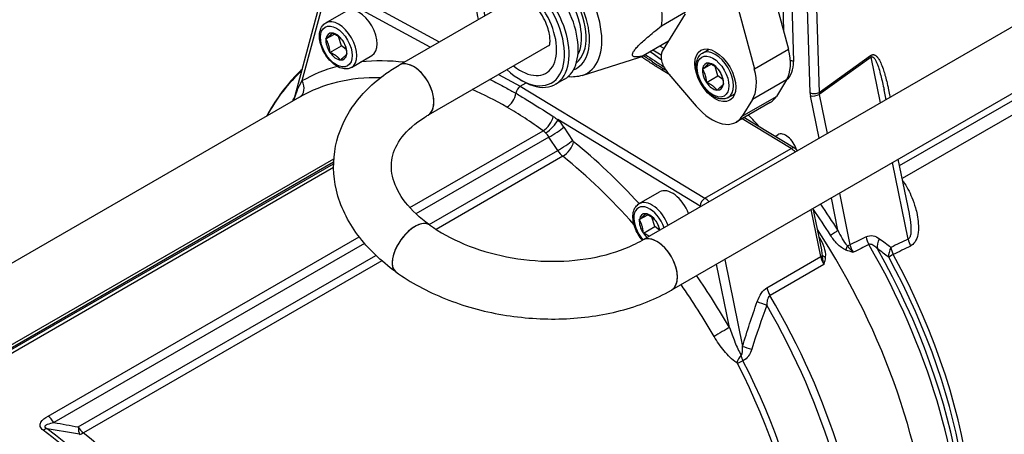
# Model space of a CAD drawing. Header units: millimetres. Extents: x -309 to 8091, y -6405 to -465.
# Tile 9 of 57: x 682 to 835, y -4167 to -4102. Entities that reach past the tile are written whole.
import ezdxf

# ---------------------------------------------------------------- set-up
doc = ezdxf.new("R2010")
doc.units = ezdxf.units.MM
doc.header["$LTSCALE"] = 20
doc.layers.add('02-LINIE-035', color=2, linetype='CONTINUOUS')

msp = doc.modelspace()

# ---------------------------------------------------------------- linework, layer by layer
at = {"layer": '02-LINIE-035'}
for p, q in [((884.66, -4075.51), (778.59, -4136.75)), ((889.16, -4083.3), (783.09, -4144.54)), ((797.8, -4093.85), (801.3, -4106.99)), ((730.83, -4097.04), (746.95, -4105.86)), ((792.49, -4096.91), (796, -4110.05)), ((724.47, -4114.41), (728.88, -4097.94)), ((729.14, -4098.61), (725.57, -4111.93)), ((745.52, -4106.69), (730.14, -4098.28)), ((759.6, -4098.56), (740.69, -4109.48)), ((804.67, -4113.75), (804.21, -4098.28)), ((805.62, -4098.25), (806.08, -4113.72)), ((800.41, -4099.95), (800.53, -4104.11)), ((801.82, -4099.92), (802.09, -4108.9)), ((729.27, -4102.89), (732.46, -4101.06)), ((781.56, -4103.34), (785.3, -4101.18)), ((781.68, -4107.3), (785.26, -4101.46)), ((729.3, -4105.39), (730.63, -4104.62)), ((731.7, -4106.47), (731.26, -4105.01)), ((729.93, -4107.49), (731.7, -4106.47)), ((732.44, -4107.01), (731.7, -4106.47)), ((764.1, -4106.35), (745.19, -4117.27)), ((782.63, -4105.75), (778.68, -4108.03)), ((781.94, -4106.88), (781.31, -4106.51)), ((733.27, -4109.82), (736.46, -4107.99)), ((769.17, -4111.08), (778.01, -4108.3)), ((781.49, -4107.9), (780.2, -4107.15)), ((787.92, -4107.58), (788.95, -4106.99)), ((796, -4110.05), (801.3, -4106.99)), ((806.08, -4113.72), (814.11, -4107.97)), ((814.17, -4108.25), (806.1, -4114.03)), ((815.63, -4115.36), (814.17, -4108.25)), ((787.94, -4110.07), (789.27, -4109.31)), ((790.34, -4111.15), (789.91, -4109.7)), ((756.19, -4110.92), (759.56, -4112.76)), ((782.85, -4110.99), (781.54, -4110.2)), ((782.26, -4110.28), (782.04, -4110.15)), ((786.97, -4115.85), (782.42, -4110.49)), ((788.57, -4112.17), (790.34, -4111.15)), ((791.08, -4111.7), (790.34, -4111.15)), ((818.62, -4125.13), (843.66, -4110.67)), ((759.56, -4111.74), (759.91, -4111.94)), ((759.56, -4112.76), (760.46, -4112.24)), ((759.56, -4112.76), (788.29, -4130.22)), ((766.45, -4111.64), (765.04, -4112.45)), ((801.01, -4111.76), (795.71, -4114.82)), ((801.01, -4111.76), (799.43, -4114.34)), ((844.3, -4112.55), (819.03, -4127.14)), ((725.19, -4114.46), (654.42, -4155.32)), ((791.92, -4114.51), (792.95, -4113.92)), ((794.12, -4117.4), (799.43, -4114.34)), ((806.08, -4120.87), (804.73, -4114.25)), ((806.1, -4114.03), (807.35, -4120.14)), ((816.51, -4114.85), (816.2, -4113.34)), ((798.48, -4115.28), (793.18, -4118.34)), ((795.71, -4114.82), (794.12, -4117.4)), ((787.57, -4131.43), (765.4, -4117.96)), ((801.73, -4122.46), (794.09, -4117.82)), ((802.23, -4122.41), (794.38, -4117.65)), ((742.36, -4131.66), (763.1, -4119.69)), ((766.35, -4119.14), (767.7, -4121.23)), ((799.22, -4120.58), (799.67, -4120.32)), ((764.02, -4120.69), (743.32, -4132.64)), ((765.38, -4122.78), (764.02, -4120.69)), ((745.36, -4134.33), (765.38, -4122.78)), ((766.17, -4123.68), (746.44, -4135.07)), ((788.29, -4130.22), (801.73, -4122.46)), ((673.79, -4157.57), (730.5, -4124.83)), ((674.06, -4156.69), (730.53, -4124.08)), ((730.5, -4124.58), (674.85, -4156.71)), ((819.97, -4136.57), (817.53, -4124.66)), ((820.14, -4132.6), (818.41, -4124.14)), ((730.49, -4125.44), (674.71, -4157.64)), ((778.06, -4131.06), (781.25, -4129.23)), ((809.25, -4129.43), (810.89, -4137.46)), ((809.02, -4135.21), (807.99, -4130.17)), ((820.71, -4130.58), (820.71, -4130.58)), ((778.09, -4133.55), (779.42, -4132.79)), ((806.33, -4139.32), (804.83, -4131.99)), ((806.49, -4138.26), (805.17, -4131.79)), ((821.3, -4132.59), (821.3, -4132.59)), ((780.49, -4134.64), (780.05, -4133.18)), ((820.36, -4133.93), (820.36, -4133.93)), ((778.72, -4135.66), (780.49, -4134.64)), ((781.23, -4135.18), (780.49, -4134.64)), ((686.04, -4164.18), (734.46, -4136.22)), ((735.31, -4137.27), (686.96, -4165.18)), ((690.73, -4165.87), (737.07, -4139.12)), ((737.98, -4139.95), (691.53, -4166.77)), ((792.13, -4150.36), (790.11, -4140.48)), ((791.4, -4139.74), (794.17, -4153.3)), ((797.96, -4144.16), (806.33, -4139.32)), ((806.81, -4140.54), (798.44, -4145.37))]:
    msp.add_line(p, q, dxfattribs=at)
for centre, major_axis, ratio, start_param, end_param in [((772.29, -4096.43), (-6.62, 11.47), 0.57735, 3.782752, 6.248203), ((764.32, -4101.03), (-5.61, 9.72), 0.57735, 3.013967, 6.410811), ((759.91, -4103.57), (-5.12, 8.88), 0.57735, 2.356194, 7.068583), ((761.33, -4102.76), (5.12, -8.88), 0.57735, 0, 3.141593), ((763.45, -4101.53), (4.87, -8.44), 0.57735, 6.187267, 9.520696), ((763.45, -4101.53), (-4.5, 7.79), 0.57735, 3.221062, 6.203716), ((759.56, -4103.78), (4.87, -8.44), 0.57735, 5.192118, 10.515846), ((763.09, -4101.74), (4.25, -7.36), 0.57735, 0.344744, 2.796849), ((759.56, -4103.78), (4, -6.93), 0.57735, 5.309795, 10.398168), ((734.46, -4104.52), (-2, 3.46), 0.57735, 3.141593, 6.283185), ((731.27, -4106.36), (-2, 3.46), 0.57735, 3.141593, 6.283185), ((730.92, -4106.56), (-1.15, 2), 0.57735, 5.892533, 6.93973), ((730.92, -4106.56), (-1.15, 2), 0.57735, 4.845335, 5.892533), ((730.92, -4106.56), (1.15, -2), 0.57735, 3.798138, 4.845335), ((730.92, -4106.56), (-1.15, 2), 0.57735, 3.798138, 4.845335), ((730.92, -4106.56), (1.15, -2), 0.57735, 4.845335, 5.892533), ((730.92, -4106.56), (1.15, -2), 0.57735, 5.892533, 6.93973), ((772.29, -4096.43), (6.62, -11.47), 0.57735, 6.15556, 6.248203), ((774.76, -4160.32), (34.37, -59.54), 0.57735, 2.216609, 2.252615), ((783.24, -4109.15), (-1.25, 2.17), 0.57735, 0.303088, 1.873885), ((789.92, -4111.05), (-2, 3.46), 0.57735, 3.141593, 6.283185), ((796.32, -4106.2), (3.75, -6.5), 0.57735, 0.303088, 1.134464), ((815.17, -4108.54), (-0.87, 1.22), 0.509091, 0.766729, 0.995101), ((758.85, -4169.51), (-33.25, 57.59), 0.57735, 6.130347, 6.284137), ((758.85, -4169.51), (-33.25, 57.59), 0.57735, 5.876214, 6.035859), ((742.94, -4113.37), (2.25, -3.9), 0.57735, 0, 3.141593), ((742.94, -4113.37), (-2.25, 3.9), 0.57735, 3.141593, 6.283185), ((789.56, -4111.25), (-1.15, 2), 0.57735, 5.889584, 6.936781), ((789.56, -4111.25), (-1.15, 2), 0.57735, 4.842386, 5.889584), ((797.85, -4106.63), (3, -5.2), 0.57735, 0.07083, 0.820305), ((801.38, -4109.31), (1, 0.03), 0.556849, 0.768544, 1.333042), ((763.75, -4166.68), (-34.21, 59.26), 0.57735, 0.12413, 0.340352), ((757.44, -4170.32), (-32.25, 55.86), 0.57735, 5.94409, 6.283185), ((781.52, -4111), (0.519, 0.855), 0.562039, 0.000043, 0.79815), ((781.52, -4111), (0.519, 0.855), 0.562039, 0.000002, 0.000045), ((789.56, -4111.25), (1.15, -2), 0.57735, 3.795188, 4.842386), ((789.56, -4111.25), (-1.15, 2), 0.57735, 3.795188, 4.842386), ((791.01, -4109.26), (3.75, -6.5), 0.57735, 0.303088, 1.134464), ((724.16, -4112.75), (1, -1.73), 0.816496, 0.004061, 1.56945), ((759.56, -4113.58), (-0.5, -0.866), 0.57735, 3.926648, 5.329861), ((789.56, -4111.25), (1.15, -2), 0.57735, 4.842386, 5.889584), ((789.56, -4111.25), (1.15, -2), 0.57735, 5.889584, 6.936781), ((757.47, -4114.38), (-1, -1.73), 0.57735, 0.785395, 2.188663), ((794.73, -4108.79), (3.75, -6.5), 0.57735, 0, 0.303088), ((805.38, -4113.34), (1, 0.03), 0.556849, 3.910136, 5.480933), ((806.43, -4114.7), (1.24, -2.18), 0.577053, 3.968605, 4.196977), ((805.44, -4113.84), (0.98, 0.2), 0.408248, 3.826312, 5.370928), ((807.14, -4114.29), (-0.64, 1.38), 0.615856, 0.882712, 1.111084), ((759.18, -4169.32), (-32.38, 56.08), 0.57735, 0.086411, 0.089631), ((722.48, -4114), (1.25, -1.56), 0.81345, 0.375129, 0.394096), ((789.43, -4111.85), (3.75, -6.5), 0.57735, 5.015477, 6.586274), ((763.28, -4118.16), (-1.18, -1.62), 0.50759, 0.841884, 2.34031), ((798.8, -4146.44), (-25.75, 44.6), 0.57735, 0.560834, 0.560844), ((776.53, -4159.3), (34.87, -60.41), 0.57735, 1.931334, 1.970555), ((763.99, -4118.78), (-1.42, -1.41), 0.342262, 0.909094, 2.47989), ((764.3, -4120.78), (2.25, -3.9), 0.57735, 1.658063, 2.003343), ((762.89, -4121.59), (-1.25, 2.17), 0.57735, 4.799655, 5.144935), ((764.93, -4119.96), (-1.68, -1.09), 0.071162, 0.953518, 2.524315), ((800.92, -4122.48), (-1.25, 2.17), 0.57735, 4.317434, 6.283185), ((766.28, -4122.05), (-1.68, -1.09), 0.071162, 0.953518, 2.524315), ((766.44, -4122.23), (-1.25, -1.56), 0.45608, 0.864852, 2.435648), ((767.93, -4121.05), (0.25, -0.433), 0.57735, 4.799655, 5.305064), ((758.85, -4169.51), (33.25, -57.59), 0.57735, 1.934974, 2.163471), ((766.51, -4121.87), (-1.25, 2.17), 0.57735, 1.658063, 2.163471), ((757.44, -4170.32), (-32.25, 55.86), 0.57735, 5.047853, 5.305064), ((801.71, -4123.27), (0.519, 0.855), 0.562039, 0, 0.79815), ((801.68, -4124.48), (-1.25, 2.17), 0.57735, 5.088913, 5.471607), ((788.9, -4152.16), (33.5, -58.02), 0.57735, 1.662266, 1.665596), ((820.33, -4126.68), (2.1, 1.36), 0.07458, 4.052165, 4.094933), ((783.25, -4132.69), (-2, 3.46), 0.57735, 4.412364, 6.283185), ((779.71, -4134.73), (-1.75, 3.03), 0.57735, 4.367848, 8.198523), ((780.06, -4134.53), (-2, 3.46), 0.57735, 4.412364, 6.283185), ((788.27, -4131.02), (0.519, 0.855), 0.562039, 0.79815, 2.368946), ((788.25, -4132.23), (1.25, -2.17), 0.57735, 1.94732, 2.330015), ((776.53, -4159.3), (34.87, -60.41), 0.57735, 1.637087, 1.707478), ((779.71, -4134.73), (-1.15, 2), 0.57735, 5.892533, 6.93973), ((779.71, -4134.73), (-1.15, 2), 0.57735, 4.845335, 5.892533), ((787.54, -4132.64), (-0.75, 1.3), 0.57735, 5.372009, 5.471607), ((775.82, -4159.71), (-34.37, 59.54), 0.57735, 4.77868, 4.848968), ((742.8, -4138.03), (-2.63, -3.65), 0.502452, 3.141593, 6.283185), ((742.8, -4138.03), (2.63, 3.65), 0.502452, 0, 3.141593), ((779.71, -4134.73), (1.15, -2), 0.57735, 3.798138, 4.845335), ((779.71, -4134.73), (-1.15, 2), 0.57735, 4.174996, 4.845335), ((779.71, -4134.73), (1.15, -2), 0.57735, 4.845335, 5.249781), ((774.76, -4160.32), (34.37, -59.54), 0.57735, 0, 1.662489), ((774.76, -4160.32), (34.37, -59.54), 0.57735, 0, 1.662489), ((808.31, -4135.62), (-0.846, -0.533), 0.054087, 0.95428, 2.525076), ((780.84, -4140.64), (2.25, -3.9), 0.57735, 0, 3.141593), ((780.84, -4140.64), (-2.25, 3.9), 0.57735, 3.141593, 6.283185), ((774.41, -4160.53), (34.38, -59.54), 0.57735, 1.645795, 1.646885), ((806.57, -4135.92), (-0.844, -0.537), 0.061179, 0.919095, 0.953989), ((810.23, -4137.27), (0.98, 0.2), 0.408248, 4.895291, 5.370928), ((-884.15, -5116.65), (1972.46, 1098.29), 0.027471, 0.519207, 0.521699), ((812.28, -4137.94), (-1.06, 1.94), 0.513593, 1.052844, 1.65293), ((-882.48, -5117.13), (1970.77, 1098.71), 0.026517, 0.519493, 0.521918), ((815.06, -4136.7), (1.11, -2.24), 0.57639, 4.224884, 4.753364), ((779.59, -4157.53), (34.37, -59.54), 0.57735, 0, 1.57509), ((796.76, -4147.62), (17.37, -30.09), 0.57735, 1.577505, 1.57751), ((817.14, -4137), (-1.48, -2.02), 0.669162, 4.951478, 5.685196), ((-884.15, -5116.65), (1924.02, 1071.31), 0.027471, 0.467715, 0.47072), ((821.63, -4137.05), (1.1, -2.25), 0.578608, 4.228525, 4.705588), ((810.75, -4137.98), (-0.375, -0.927), 0.384283, 4.476479, 5.198325), ((780.48, -4157.02), (34.21, -59.25), 0.57735, 0.420534, 1.55668), ((818.93, -4138.36), (-1.55, -1.96), 0.66408, 4.975259, 5.690331), ((818.93, -4138.36), (-2.2, -1.19), 0.036073, 5.328329, 5.851928), ((818.93, -4138.36), (1.1, -2.25), 0.578467, 4.228292, 4.708355), ((-882.48, -5117.13), (1922.32, 1071.73), 0.026493, 0.468008, 0.471013), ((782.68, -4155.75), (33.5, -58.02), 0.57735, 0.296632, 1.526602), ((805.65, -4139.14), (0.98, 0.2), 0.408248, 5.397108, 5.907959), ((808.04, -4139.78), (-1.25, 2.17), 0.57735, 1.047198, 1.586909), ((807.53, -4139.06), (-0.993, 0.119), 0.411977, 0.375951, 1.109992), ((781.8, -4156.26), (-33.67, 58.31), 0.57735, 3.562127, 4.668195), ((758.85, -4169.51), (33.25, -57.59), 0.57735, 1.569844, 1.714203), ((757.44, -4170.32), (-32.25, 55.86), 0.57735, 4.711437, 4.860274), ((799.67, -4144.62), (-1.25, 2.17), 0.57735, 1.047198, 1.586909), ((798.16, -4146.77), (-2.36, 0.83), 0.076195, 0.788318, 1.506163), ((764.62, -4166.18), (34.37, -59.54), 0.57735, 0, 1.586909), ((763.75, -4166.68), (34.21, -59.26), 0.57735, 6.282643, 7.854524), ((790.72, -4151.18), (-1.73, -1), 0.000777, 3.757072, 5.327869), ((795.88, -4153.76), (-2.4, 0.72), 0.028989, 0.785819, 1.457599), ((794.33, -4155.42), (1.09, 1.67), 0.379805, 1.367558, 2.066641), ((794.47, -4155.57), (-1.78, -0.91), 0.070468, 4.814083, 5.329632), ((759.18, -4169.32), (32.38, -56.08), 0.57735, 0.454523, 1.484385), ((784.66, -4154.61), (8.25, -14.29), 0.57735, 1.240258, 1.240268), ((758.48, -4169.72), (-32.25, 55.86), 0.57735, 3.596115, 4.625976), ((685.82, -4166.09), (1.25, -2.17), 0.57735, 1.658063, 2.235496), ((685.03, -4168.25), (1.5, 2), 0.484785, 0.500771, 0.849837), ((678.28, -4216.02), (-33.25, 57.59), 0.57735, 3.553094, 5.348085), ((678.89, -4215.67), (33.17, -57.46), 0.57735, 0.411501, 2.206492), ((691.87, -4164.97), (1.25, -2.17), 0.57735, 4.799655, 5.305064), ((691.87, -4164.97), (0.49, 2.45), 0.418732, 2.031601, 2.637116), ((691.87, -4164.97), (1.56, 1.95), 0.45608, 3.657379, 4.006445), ((682.79, -4213.42), (32.25, -55.86), 0.57735, 0.454523, 2.163471)]:
    msp.add_ellipse(centre, major_axis=major_axis, ratio=ratio, start_param=start_param, end_param=end_param, dxfattribs=at)
for centre, major_axis in [((730.92, -4106.56), (-1.75, 3.03)), ((789.92, -4111.05), (-2.25, 3.9)), ((789.56, -4111.25), (-1.75, 3.03))]:
    msp.add_ellipse(centre, major_axis=major_axis, ratio=0.57735, dxfattribs=at)
for points, knots in [([(764.06, -4106.44), (764.06, -4106.44), (764.11, -4106.36), (764.17, -4106.05), (764.19, -4105.84), (764.19, -4105.33), (764.16, -4105.01), (764.03, -4104.3), (763.92, -4103.89), (763.62, -4103.03), (763.43, -4102.58), (762.95, -4101.68), (762.67, -4101.24), (762.08, -4100.43), (761.76, -4100.07), (761.15, -4099.46), (760.85, -4099.22), (760.32, -4098.86), (760.09, -4098.74), (759.74, -4098.59), (759.62, -4098.56), (759.52, -4098.55), (759.5, -4098.55), (759.5, -4098.55)], [5.818504, 5.818504, 5.818504, 5.818504, 6.077156, 6.077156, 6.290866, 6.290866, 6.512802, 6.512802, 6.751062, 6.751062, 7.003119, 7.003119, 7.261804, 7.261804, 7.518215, 7.518215, 7.763423, 7.763423, 7.991399, 7.991399, 8.205713, 8.205713, 8.318663, 8.318663, 8.318663, 8.318663]), ([(733.27, -4109.82), (733.06, -4109.95), (732.81, -4110.02), (732.29, -4110.07), (732, -4110.04), (731.4, -4109.86), (731.09, -4109.7), (730.46, -4109.28), (730.16, -4109.01), (729.6, -4108.39), (729.35, -4108.05), (728.91, -4107.31), (728.73, -4106.93), (728.46, -4106.14), (728.36, -4105.74), (728.28, -4104.97), (728.29, -4104.6), (728.44, -4103.92), (728.56, -4103.62), (728.9, -4103.17), (729.07, -4103.01), (729.27, -4102.89)], [0.785398, 0.785398, 0.785398, 0.785398, 1.045367, 1.045367, 1.329812, 1.329812, 1.657296, 1.657296, 1.998762, 1.998762, 2.33753, 2.33753, 2.674419, 2.674419, 3.012818, 3.012818, 3.354256, 3.354256, 3.684499, 3.684499, 3.926991, 3.926991, 3.926991, 3.926991]), ([(781.54, -4110.2), (781.32, -4110.06), (781.1, -4109.92), (780.88, -4109.79), (780.39, -4109.48), (779.92, -4109.17), (779.45, -4108.86), (779.22, -4108.71), (779, -4108.56), (778.78, -4108.41), (778.65, -4108.33), (778.53, -4108.24), (778.4, -4108.16)], [0, 0, 0, 0, 0.0780254, 0.0780254, 0.0780254, 0.2515524, 0.2515524, 0.2515524, 0.3333318, 0.3333318, 0.3333318, 0.3803166, 0.3803166, 0.3803166, 0.3803166]), ([(791.92, -4114.51), (791.7, -4114.64), (791.46, -4114.71), (790.93, -4114.76), (790.65, -4114.73), (790.05, -4114.55), (789.73, -4114.39), (789.1, -4113.97), (788.8, -4113.7), (788.24, -4113.08), (787.99, -4112.74), (787.55, -4112), (787.37, -4111.62), (787.1, -4110.83), (787.01, -4110.43), (786.92, -4109.66), (786.94, -4109.29), (787.08, -4108.61), (787.21, -4108.31), (787.54, -4107.86), (787.72, -4107.7), (787.92, -4107.58)], [0.785398, 0.785398, 0.785398, 0.785398, 1.045367, 1.045367, 1.329812, 1.329812, 1.657296, 1.657296, 1.998762, 1.998762, 2.33753, 2.33753, 2.674419, 2.674419, 3.012818, 3.012818, 3.354256, 3.354256, 3.684499, 3.684499, 3.926991, 3.926991, 3.926991, 3.926991]), ([(814.11, -4107.97), (814.12, -4107.95), (814.14, -4107.94), (814.16, -4107.93), (814.17, -4107.92), (814.18, -4107.92), (814.19, -4107.91), (814.21, -4107.9), (814.23, -4107.89), (814.25, -4107.88), (814.28, -4107.87), (814.3, -4107.86), (814.33, -4107.85), (814.37, -4107.84), (814.41, -4107.83), (814.45, -4107.83), (814.48, -4107.83), (814.51, -4107.83), (814.54, -4107.83), (814.54, -4107.83), (814.55, -4107.83), (814.55, -4107.83), (814.57, -4107.83), (814.61, -4107.84), (814.62, -4107.84), (814.66, -4107.85), (814.7, -4107.86), (814.74, -4107.88), (814.74, -4107.88), (814.74, -4107.88), (814.75, -4107.89), (814.78, -4107.9), (814.83, -4107.93), (814.86, -4107.95), (814.92, -4107.99), (814.98, -4108.04), (815.04, -4108.1), (815.06, -4108.12), (815.09, -4108.15), (815.11, -4108.17), (815.14, -4108.2), (815.18, -4108.25), (815.2, -4108.27), (815.28, -4108.39), (815.37, -4108.52), (815.46, -4108.67), (815.51, -4108.77), (815.56, -4108.87), (815.62, -4108.98), (815.64, -4109.02), (815.66, -4109.07), (815.68, -4109.1), (815.8, -4109.37), (815.92, -4109.68), (816.04, -4110.03), (816.13, -4110.29), (816.22, -4110.57), (816.3, -4110.87), (816.32, -4110.91), (816.33, -4110.97), (816.34, -4111.01), (816.43, -4111.33), (816.52, -4111.66), (816.61, -4112.02), (816.67, -4112.26), (816.73, -4112.51), (816.79, -4112.77), (816.81, -4112.87), (816.83, -4112.97), (816.85, -4113.06), (816.92, -4113.39), (816.99, -4113.73), (817.06, -4114.08), (817.09, -4114.21), (817.11, -4114.35), (817.14, -4114.49)], [0, 0, 0, 0, 0.0015824, 0.0015824, 0.0015824, 0.002692, 0.002692, 0.002692, 0.0043836, 0.0043836, 0.0043836, 0.006878, 0.006878, 0.006878, 0.0104813, 0.0104813, 0.0104813, 0.0132688, 0.0132688, 0.0132688, 0.0136719, 0.0136719, 0.0136719, 0.015625, 0.015625, 0.015625, 0.0234375, 0.0234375, 0.0234375, 0.0240768, 0.0240768, 0.0240768, 0.03125, 0.03125, 0.03125, 0.0481817, 0.0481817, 0.0481817, 0.0546875, 0.0546875, 0.0546875, 0.0625, 0.0625, 0.0625, 0.0963678, 0.0963678, 0.0963678, 0.1171875, 0.1171875, 0.1171875, 0.125, 0.125, 0.125, 0.1928567, 0.1928567, 0.1928567, 0.2421875, 0.2421875, 0.2421875, 0.25, 0.25, 0.25, 0.3155701, 0.3155701, 0.3155701, 0.359375, 0.359375, 0.359375, 0.375, 0.375, 0.375, 0.4375, 0.4375, 0.4375, 0.4608138, 0.4608138, 0.4608138, 0.4608138]), ([(814.17, -4108.25), (814.18, -4108.23), (814.19, -4108.23), (814.21, -4108.22), (814.22, -4108.21), (814.24, -4108.2), (814.25, -4108.2), (814.28, -4108.19), (814.3, -4108.18), (814.34, -4108.18), (814.37, -4108.18), (814.41, -4108.19), (814.43, -4108.2), (814.47, -4108.21), (814.49, -4108.22), (814.53, -4108.25), (814.56, -4108.28), (814.62, -4108.33), (814.65, -4108.36), (814.72, -4108.45), (814.76, -4108.52), (814.85, -4108.66), (814.89, -4108.73), (815, -4108.95), (815.07, -4109.11), (815.19, -4109.43), (815.25, -4109.59), (815.42, -4110.1), (815.52, -4110.45), (815.71, -4111.16), (815.8, -4111.52), (815.97, -4112.26), (816.06, -4112.63), (816.16, -4113.12), (816.18, -4113.23), (816.2, -4113.34)], [0, 0, 0, 0, 0.0004883, 0.0004883, 0.0009766, 0.0009766, 0.0019531, 0.0019531, 0.0039062, 0.0039062, 0.0078125, 0.0078125, 0.0117188, 0.0117188, 0.015625, 0.015625, 0.0234375, 0.0234375, 0.03125, 0.03125, 0.046875, 0.046875, 0.0625, 0.0625, 0.09375, 0.09375, 0.125, 0.125, 0.1875, 0.1875, 0.25, 0.25, 0.3125, 0.3125, 0.3306778, 0.3306778, 0.3306778, 0.3306778]), ([(740.17, -4141.68), (737.86, -4140.02), (735.85, -4138.1), (732.67, -4133.81), (731.51, -4131.44), (730.4, -4126.69), (730.35, -4124.34), (731.25, -4119.92), (732.15, -4117.86), (734.78, -4114.01), (736.57, -4112.26), (739.3, -4110.32), (739.98, -4109.88), (740.69, -4109.48)], [0, 0, 0, 0, 0.314159, 0.314159, 0.628319, 0.628319, 0.911592, 0.911592, 1.182528, 1.182528, 1.47788, 1.47788, 1.570796, 1.570796, 1.570796, 1.570796]), ([(725.63, -4110.07), (725.32, -4110.37), (725.01, -4110.67), (723.88, -4111.84), (723.1, -4112.77), (721.66, -4114.73), (720.99, -4115.77), (720.27, -4117.05), (720.17, -4117.23), (720.07, -4117.42)], [2.4910332, 2.4910332, 2.4910332, 2.4910332, 2.5211041, 2.5211041, 2.6035589, 2.6035589, 2.6860137, 2.6860137, 2.6999013, 2.6999013, 2.6999013, 2.6999013]), ([(769.17, -4111.08), (768.48, -4111.3), (767.74, -4111.36), (766.99, -4111.29), (766.97, -4111.29), (766.95, -4111.28)], [0.9130236, 0.9130236, 0.9130236, 0.9130236, 1.1767462, 1.1767462, 1.1836196, 1.1836196, 1.1836196, 1.1836196]), ([(724.46, -4114.45), (724.55, -4114.1), (724.71, -4113.71), (724.88, -4113.31), (724.89, -4113.3), (724.89, -4113.3), (724.89, -4113.29), (725.09, -4112.85), (725.31, -4112.4), (725.57, -4111.93)], [0.0410719, 0.0410719, 0.0410719, 0.0410719, 0.4904618, 0.4904618, 0.4904618, 0.5, 0.5, 0.5, 1, 1, 1, 1]), ([(754.87, -4111.68), (755.67, -4112.1), (756.47, -4112.53), (757.27, -4112.97), (757.8, -4113.26), (758.33, -4113.55), (758.86, -4113.84)], [0.315317, 0.315317, 0.315317, 0.315317, 0.7271369, 0.7271369, 0.7271369, 1, 1, 1, 1]), ([(724.18, -4115.04), (724.19, -4115.04), (724.2, -4115.02), (724.24, -4114.96), (724.29, -4114.88), (724.37, -4114.71), (724.41, -4114.61), (724.45, -4114.49), (724.45, -4114.47), (724.46, -4114.45)], [0.97651, 0.97651, 0.97651, 0.97651, 0.9886164, 0.9886164, 1.0554292, 1.0554292, 1.1260075, 1.1260075, 1.1383366, 1.1383366, 1.1383366, 1.1383366]), ([(758.86, -4113.84), (759.39, -4114.16), (759.92, -4114.48), (760.45, -4114.8), (761.87, -4115.67), (763.27, -4116.56), (764.68, -4117.47)], [0, 0, 0, 0, 0.272863, 0.272863, 0.272863, 1, 1, 1, 1]), ([(724.31, -4114.84), (724.3, -4114.85), (724.3, -4114.85), (724.3, -4114.85), (724.25, -4114.93), (724.19, -4114.99), (724.12, -4115.06)], [0.5299106, 0.5299106, 0.5299106, 0.5299106, 0.5528869, 0.5528869, 0.5528869, 1, 1, 1, 1]), ([(745.43, -4134.38), (743.88, -4133.26), (742.62, -4132.06), (740.72, -4129.61), (740.1, -4128.38), (739.44, -4126.05), (739.41, -4124.96), (739.84, -4122.82), (740.33, -4121.74), (741.99, -4119.58), (743.18, -4118.51), (744.87, -4117.46), (745.03, -4117.36), (745.19, -4117.27)], [6.283185, 6.283185, 6.283185, 6.283185, 6.576863, 6.576863, 6.879964, 6.879964, 7.194123, 7.194123, 7.508282, 7.508282, 7.822441, 7.822441, 7.853982, 7.853982, 7.853982, 7.853982]), ([(802.73, -4122.81), (802.7, -4122.78), (802.68, -4122.76), (802.52, -4122.61), (802.38, -4122.5), (802.23, -4122.41)], [1.2344605, 1.2344605, 1.2344605, 1.2344605, 1.288053, 1.288053, 1.5446164, 1.5446164, 1.5446164, 1.5446164]), ([(819.2, -4127.6), (819.72, -4128.39), (820.16, -4129.23), (820.52, -4130.09), (820.73, -4130.61), (820.92, -4131.15), (821.08, -4131.7), (821.18, -4132.05), (821.27, -4132.41), (821.34, -4132.77), (821.34, -4132.78), (821.35, -4132.8), (821.35, -4132.81), (821.52, -4133.71), (821.61, -4134.64), (821.5, -4135.51), (821.5, -4135.52), (821.5, -4135.54), (821.5, -4135.55), (821.39, -4136.39), (821.07, -4137.22), (820.44, -4137.6), (820.4, -4137.63), (820.36, -4137.65), (820.32, -4137.67)], [0, 0, 0, 0, 0.247098, 0.247098, 0.247098, 0.397904, 0.397904, 0.397904, 0.495871, 0.495871, 0.495871, 0.5, 0.5, 0.5, 0.745702, 0.745702, 0.745702, 0.75, 0.75, 0.75, 0.985724, 0.985724, 0.985724, 1, 1, 1, 1]), ([(778.57, -4136.76), (778.33, -4136.48), (778.11, -4136.17), (777.7, -4135.48), (777.52, -4135.1), (777.25, -4134.31), (777.15, -4133.91), (777.07, -4133.14), (777.08, -4132.77), (777.23, -4132.09), (777.35, -4131.79), (777.69, -4131.34), (777.86, -4131.18), (778.06, -4131.06)], [2.039718, 2.039718, 2.039718, 2.039718, 2.33753, 2.33753, 2.674419, 2.674419, 3.012818, 3.012818, 3.354256, 3.354256, 3.684499, 3.684499, 3.926991, 3.926991, 3.926991, 3.926991]), ([(819.97, -4136.57), (820.11, -4136.5), (820.22, -4136.35), (820.29, -4136.17), (820.36, -4136), (820.39, -4135.81), (820.41, -4135.61), (820.44, -4135.39), (820.44, -4135.16), (820.44, -4134.94), (820.44, -4134.77), (820.43, -4134.61), (820.42, -4134.44), (820.37, -4133.83), (820.27, -4133.21), (820.14, -4132.6)], [0, 0, 0, 0, 0.0625, 0.0625, 0.0625, 0.125, 0.125, 0.125, 0.1968603, 0.1968603, 0.1968603, 0.25, 0.25, 0.25, 0.447672, 0.447672, 0.447672, 0.447672]), ([(745.43, -4134.38), (746.97, -4135.49), (748.81, -4136.51), (752.87, -4138.2), (755.11, -4138.88), (759.77, -4139.8), (762.18, -4140.04), (766.92, -4140.05), (769.23, -4139.82), (773.51, -4138.94), (775.46, -4138.29), (777.65, -4137.26), (778.13, -4137.01), (778.59, -4136.75)], [0, 0, 0, 0, 0.293678, 0.293678, 0.589624, 0.589624, 0.887872, 0.887872, 1.185911, 1.185911, 1.481357, 1.481357, 1.570796, 1.570796, 1.570796, 1.570796]), ([(810.26, -4138.29), (809.76, -4138.09), (809.31, -4137.72), (808.91, -4137.31), (808.51, -4136.91), (808.15, -4136.45), (807.84, -4135.96)], [0, 0, 0, 0, 0.5, 0.5, 0.5, 1, 1, 1, 1]), ([(809.02, -4135.21), (809.21, -4135.66), (809.43, -4136.09), (809.67, -4136.5), (809.67, -4136.51), (809.68, -4136.53), (809.69, -4136.54), (809.92, -4136.94), (810.17, -4137.33), (810.49, -4137.62)], [0, 0, 0, 0, 0.5, 0.5, 0.5, 0.516276, 0.516276, 0.516276, 1, 1, 1, 1]), ([(806.11, -4136.27), (806.41, -4136.75), (806.66, -4137.26), (806.83, -4137.78), (807, -4138.31), (807.11, -4138.86), (807.05, -4139.38)], [0, 0, 0, 0, 0.499277, 0.499277, 0.499277, 1, 1, 1, 1]), ([(815.16, -4138.11), (814.99, -4137.92), (814.8, -4137.74), (814.6, -4137.61), (814.5, -4137.54), (814.39, -4137.48), (814.28, -4137.44), (814.2, -4137.41), (814.12, -4137.39), (814.04, -4137.39), (813.96, -4137.39), (813.89, -4137.4), (813.82, -4137.43)], [0, 0, 0, 0, 0.461269, 0.461269, 0.461269, 0.686871, 0.686871, 0.686871, 0.851732, 0.851732, 0.851732, 1, 1, 1, 1]), ([(811.38, -4138.65), (811.38, -4138.65), (811.38, -4138.65), (811.37, -4138.65), (811, -4138.54), (810.63, -4138.43), (810.26, -4138.29)], [0, 0, 0, 0, 0.004863, 0.004863, 0.004863, 1, 1, 1, 1]), ([(810.49, -4137.62), (810.61, -4137.79), (810.74, -4137.96), (810.89, -4138.12), (810.96, -4138.21), (811.04, -4138.3), (811.12, -4138.38), (811.2, -4138.47), (811.29, -4138.56), (811.37, -4138.64), (811.38, -4138.64), (811.38, -4138.65), (811.38, -4138.65)], [0, 0, 0, 0, 0.481133, 0.481133, 0.481133, 0.737054, 0.737054, 0.737054, 0.994978, 0.994978, 0.994978, 1, 1, 1, 1]), ([(806.81, -4140.54), (806.81, -4140.54), (806.81, -4140.53), (806.81, -4140.53), (806.78, -4140.41), (806.75, -4140.29), (806.73, -4140.17), (806.7, -4140.05), (806.68, -4139.92), (806.66, -4139.8), (806.63, -4139.57), (806.61, -4139.34), (806.59, -4139.1)], [0, 0, 0, 0, 0.004938, 0.004938, 0.004938, 0.2633, 0.2633, 0.2633, 0.519574, 0.519574, 0.519574, 1, 1, 1, 1]), ([(807.05, -4139.38), (807, -4139.77), (806.91, -4140.15), (806.81, -4140.53), (806.81, -4140.54), (806.81, -4140.54), (806.81, -4140.54)], [0, 0, 0, 0, 0.995215, 0.995215, 0.995215, 1, 1, 1, 1]), ([(740.17, -4141.68), (742.48, -4143.35), (745.1, -4144.76), (750.73, -4147.01), (753.74, -4147.85), (759.9, -4148.9), (763.06, -4149.12), (769.25, -4148.91), (772.29, -4148.48), (778.01, -4146.99), (780.7, -4145.92), (783.09, -4144.54)], [0, 0, 0, 0, 0.314159, 0.314159, 0.628319, 0.628319, 0.942478, 0.942478, 1.256637, 1.256637, 1.570796, 1.570796, 1.570796, 1.570796]), ([(798.44, -4145.37), (798.37, -4145.41), (798.32, -4145.46), (798.27, -4145.53), (798.19, -4145.63), (798.13, -4145.75), (798.08, -4145.89), (798.06, -4145.96), (798.04, -4146.03), (798.02, -4146.11), (797.97, -4146.36), (797.95, -4146.63), (797.94, -4146.89)], [0, 0, 0, 0, 0.155563, 0.155563, 0.155563, 0.407438, 0.407438, 0.407438, 0.542309, 0.542309, 0.542309, 1, 1, 1, 1]), ([(792.13, -4150.36), (792.39, -4151.12), (792.66, -4151.86), (792.96, -4152.58), (792.96, -4152.6), (792.97, -4152.61), (792.97, -4152.63), (793.26, -4153.33), (793.57, -4154.03), (793.93, -4154.67)], [0, 0, 0, 0, 0.5, 0.5, 0.5, 0.509538, 0.509538, 0.509538, 1, 1, 1, 1]), ([(793.25, -4155.85), (792.52, -4155.39), (791.88, -4154.72), (790.71, -4153.32), (790.19, -4152.57), (789.72, -4151.76)], [0, 0, 0, 0, 0.5, 0.5, 1, 1, 1, 1]), ([(793.93, -4154.67), (793.94, -4154.67), (793.96, -4154.67), (793.97, -4154.66), (793.98, -4154.65), (793.99, -4154.65), (793.99, -4154.64), (794.01, -4154.62), (794.03, -4154.6), (794.04, -4154.58), (794.06, -4154.54), (794.08, -4154.5), (794.09, -4154.46), (794.12, -4154.37), (794.13, -4154.28), (794.14, -4154.19), (794.15, -4154.15), (794.15, -4154.11), (794.15, -4154.07), (794.18, -4153.82), (794.18, -4153.56), (794.17, -4153.3)], [0, 0, 0, 0, 0.028854, 0.028854, 0.028854, 0.048949, 0.048949, 0.048949, 0.096785, 0.096785, 0.096785, 0.187795, 0.187795, 0.187795, 0.378495, 0.378495, 0.378495, 0.458256, 0.458256, 0.458256, 1, 1, 1, 1]), ([(795.59, -4153.74), (795.47, -4154.11), (795.32, -4154.47), (795.1, -4154.8), (795.09, -4154.81), (795.08, -4154.83), (795.07, -4154.84), (794.86, -4155.15), (794.58, -4155.41), (794.23, -4155.54)], [0, 0, 0, 0, 0.5, 0.5, 0.5, 0.5239, 0.5239, 0.5239, 1, 1, 1, 1]), ([(793.25, -4155.85), (793.27, -4155.86), (793.29, -4155.87), (793.3, -4155.89), (793.33, -4155.91), (793.35, -4155.93), (793.37, -4155.96), (793.38, -4155.97), (793.39, -4155.98), (793.39, -4155.99)], [0, 0, 0, 0, 0.325341, 0.325341, 0.325341, 0.817251, 0.817251, 0.817251, 1, 1, 1, 1]), ([(794.23, -4155.54), (794.21, -4155.47), (794.18, -4155.41), (794.16, -4155.35), (794.11, -4155.21), (794.05, -4155.06), (794, -4154.92), (793.98, -4154.84), (793.95, -4154.76), (793.93, -4154.67)], [0, 0, 0, 0, 0.204991, 0.204991, 0.204991, 0.708562, 0.708562, 0.708562, 1, 1, 1, 1]), ([(685.3, -4166.38), (685.06, -4166.21), (684.89, -4166), (684.82, -4165.78), (684.82, -4165.78), (684.82, -4165.77), (684.82, -4165.77), (684.76, -4165.56), (684.81, -4165.34), (684.92, -4165.15), (684.92, -4165.15), (684.92, -4165.14), (684.93, -4165.14), (685.15, -4164.76), (685.57, -4164.45), (686.04, -4164.18)], [0, 0, 0, 0, 0.25, 0.25, 0.25, 0.255212, 0.255212, 0.255212, 0.5, 0.5, 0.5, 0.505624, 0.505624, 0.505624, 1, 1, 1, 1]), ([(685.89, -4166.15), (685.82, -4166.11), (685.75, -4166.07), (685.69, -4166.02), (685.67, -4166.01), (685.66, -4165.99), (685.64, -4165.98), (685.61, -4165.95), (685.59, -4165.92), (685.58, -4165.89), (685.57, -4165.87), (685.56, -4165.85), (685.56, -4165.83), (685.56, -4165.82), (685.56, -4165.81), (685.56, -4165.8), (685.56, -4165.78), (685.56, -4165.75), (685.58, -4165.73), (685.59, -4165.7), (685.61, -4165.68), (685.63, -4165.65), (685.67, -4165.61), (685.72, -4165.58), (685.77, -4165.55), (685.83, -4165.51), (685.9, -4165.48), (685.97, -4165.45), (686.26, -4165.33), (686.61, -4165.25), (686.96, -4165.18)], [0.0000002, 0.0000002, 0.0000002, 0.0000002, 0.0896746, 0.0896746, 0.0896746, 0.1175237, 0.1175237, 0.1175237, 0.1667019, 0.1667019, 0.1667019, 0.2012482, 0.2012482, 0.2012482, 0.2190935, 0.2190935, 0.2190935, 0.2637691, 0.2637691, 0.2637691, 0.3202233, 0.3202233, 0.3202233, 0.4169297, 0.4169297, 0.4169297, 0.526988, 0.526988, 0.526988, 1, 1, 1, 1])]:
    msp.add_open_spline(points, degree=3, knots=knots, dxfattribs=at)
for points, weights in [([(778.68, -4108.03), (774.39, -4108.99), (781.56, -4103.34)], [1.09087378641, 1.15632621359, 1.09087378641]), ([(729.3, -4105.39), (730.02, -4104.8), (730.29, -4104.46)], [1.21650635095, 1.40470053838, 1.21650635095]), ([(730.29, -4104.46), (731.32, -4104.92), (731.91, -4105.64)], [1.21650635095, 1.40470053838, 1.21650635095]), ([(729.93, -4107.49), (729.83, -4106.31), (729.3, -4105.39)], [1.21650635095, 1.40470053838, 1.21650635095]), ([(731.91, -4105.64), (732.45, -4106.56), (732.54, -4107.74)], [1.21650635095, 1.40470053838, 1.21650635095]), ([(731.55, -4108.67), (730.96, -4107.95), (729.93, -4107.49)], [1.21650635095, 1.40470053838, 1.21650635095]), ([(732.54, -4107.74), (732.26, -4108.08), (731.55, -4108.67)], [1.21650635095, 1.40470053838, 1.21650635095]), ([(787.94, -4110.07), (788.66, -4109.48), (788.94, -4109.15)], [1.21650635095, 1.40470053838, 1.21650635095]), ([(788.94, -4109.15), (789.97, -4109.61), (790.56, -4110.33)], [1.21650635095, 1.40470053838, 1.21650635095]), ([(788.57, -4112.17), (788.48, -4110.99), (787.94, -4110.07)], [1.21650635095, 1.40470053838, 1.21650635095]), ([(790.56, -4110.33), (791.09, -4111.26), (791.18, -4112.43)], [1.21650635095, 1.40470053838, 1.21650635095]), ([(790.19, -4113.35), (789.6, -4112.64), (788.57, -4112.17)], [1.21650635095, 1.40470053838, 1.21650635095]), ([(791.18, -4112.43), (790.9, -4112.77), (790.19, -4113.35)], [1.21650635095, 1.40470053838, 1.21650635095]), ([(778.09, -4133.55), (778.81, -4132.97), (779.08, -4132.63)], [1.21650635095, 1.40470053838, 1.21650635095]), ([(779.08, -4132.63), (780.11, -4133.09), (780.7, -4133.81)], [1.21650635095, 1.40470053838, 1.21650635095]), ([(778.72, -4135.66), (778.62, -4134.48), (778.09, -4133.55)], [1.21650635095, 1.40470053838, 1.21650635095]), ([(780.7, -4133.81), (781.1, -4134.49), (781.24, -4135.22)], [1.21650635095, 1.35003408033, 1.29408035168]), ([(779.61, -4136.15), (779.25, -4135.9), (778.72, -4135.66)], [1.31040908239, 1.30632688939, 1.21650635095])]:
    msp.add_rational_spline(points, weights, degree=2, dxfattribs=at)
for points in [[(780.13, -4108.93), (779.66, -4108.62), (779.19, -4108.31), (778.73, -4108)], [(779.02, -4107.83), (779.98, -4108.45), (780.94, -4109.08), (781.92, -4109.73)], [(780.14, -4108.93), (780.76, -4109.35), (781.39, -4109.75), (782.04, -4110.15)], [(724.12, -4115.06), (724.21, -4114.84), (724.34, -4114.59), (724.49, -4114.34)], [(757.47, -4116.01), (755.69, -4114.97), (753.88, -4114.07), (752.09, -4113.29)], [(763.1, -4119.69), (761.24, -4118.33), (759.37, -4117.1), (757.47, -4116.01)], [(764.68, -4117.47), (764.92, -4117.62), (765.16, -4117.79), (765.4, -4117.96)], [(763.5, -4120.03), (763.37, -4119.9), (763.24, -4119.79), (763.1, -4119.69)], [(813.4, -4136.22), (814.14, -4135.85), (814.88, -4136.08), (815.48, -4136.52)], [(815.48, -4136.52), (816.09, -4136.96), (816.68, -4137.41), (817.27, -4137.88)], [(806.59, -4139.1), (806.59, -4138.82), (806.55, -4138.54), (806.49, -4138.26)], [(816.92, -4139.42), (816.34, -4138.97), (815.75, -4138.53), (815.16, -4138.11)], [(796.45, -4146.31), (796.77, -4145.41), (797.28, -4144.55), (797.96, -4144.16)], [(794.17, -4153.3), (794.87, -4150.95), (795.64, -4148.62), (796.45, -4146.31)], [(797.94, -4146.89), (797.11, -4149.16), (796.32, -4151.44), (795.59, -4153.74)], [(690.94, -4167.01), (689.26, -4166.69), (687.57, -4166.41), (685.89, -4166.15)], [(686.96, -4165.18), (688.22, -4165.39), (689.47, -4165.62), (690.73, -4165.87)]]:
    msp.add_open_spline(points, degree=3, dxfattribs=at)

doc.saveas('drawing.dxf')
